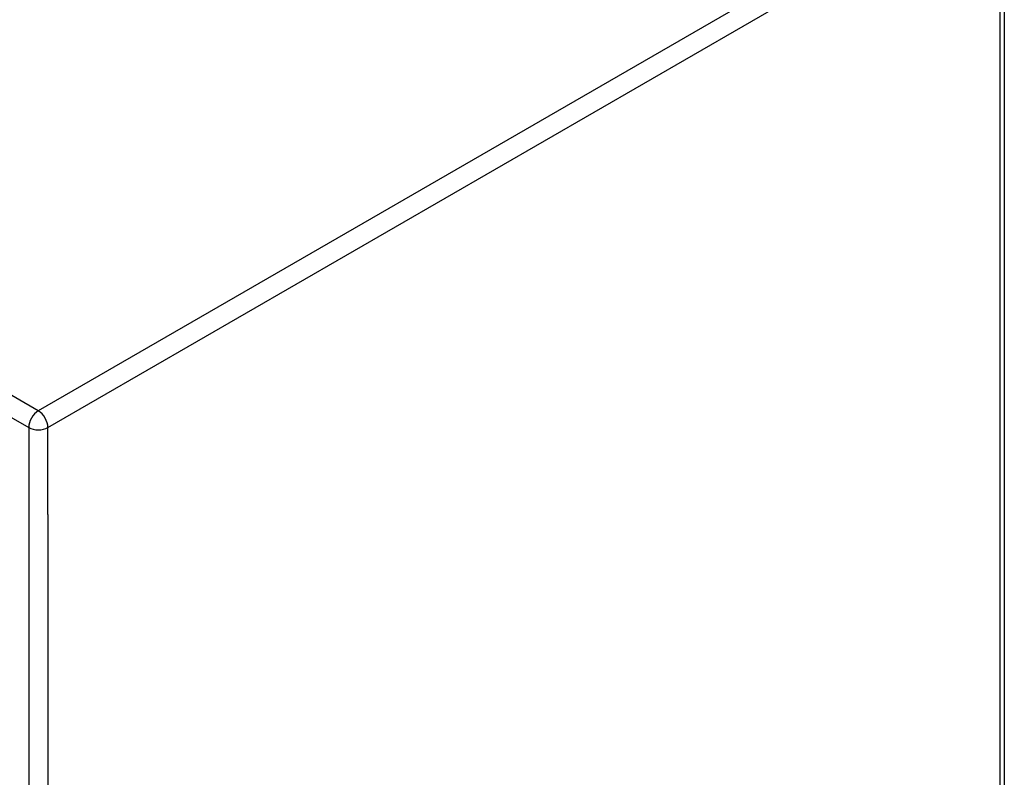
# Model space of a CAD drawing. Header units: inches. Extents: x 429.4 to 505.1, y 166.8 to 235.9.
# Tile 109 of 113: x 497.8 to 505, y 189 to 194.6. Entities that reach past the tile are written whole.
import ezdxf

# ---------------------------------------------------------------- set-up
doc = ezdxf.new("R2010")
doc.units = ezdxf.units.IN
doc.header["$MEASUREMENT"] = 0
doc.layers.add('Visible Edges(ANSI)', color=7, linetype='Continuous', lineweight=25)
doc.layers.add('Visible Tangent Edges(ANSI)', color=7, linetype='Continuous', lineweight=25)

msp = doc.modelspace()

# ---------------------------------------------------------------- linework, layer by layer
at = {"layer": 'Visible Edges(ANSI)'}
msp.add_line((504.9973, 195.6336), (504.9973, 171.3003), dxfattribs=at)
at = {"layer": 'Visible Tangent Edges(ANSI)'}
for p, q in [((497.9673, 191.7127), (464.1661, 211.2278)), ((464.0961, 211.1066), (497.8973, 191.5915)), ((504.8983, 195.7144), (497.9673, 191.7127)), ((498.0373, 191.5915), (504.9683, 195.5931)), ((504.9683, 171.2599), (504.9683, 195.5931)), ((497.8973, 191.5915), (497.8973, 167.2583)), ((498.0373, 190.9587), (498.0373, 191.5915)), ((498.0373, 190.9587), (498.0373, 167.8911))]:
    msp.add_line(p, q, dxfattribs=at)
for major_axis, start_param, end_param in [((0.0495, 0.0857), 0.785398, 2.356194), ((-0.0495, 0.0857), 3.926991, 5.497787), ((-0.099, 0), 0.785398, 2.356194)]:
    msp.add_ellipse((497.9673, 191.6319), major_axis=major_axis, ratio=0.57735, start_param=start_param, end_param=end_param, dxfattribs=at)

doc.saveas('drawing.dxf')
